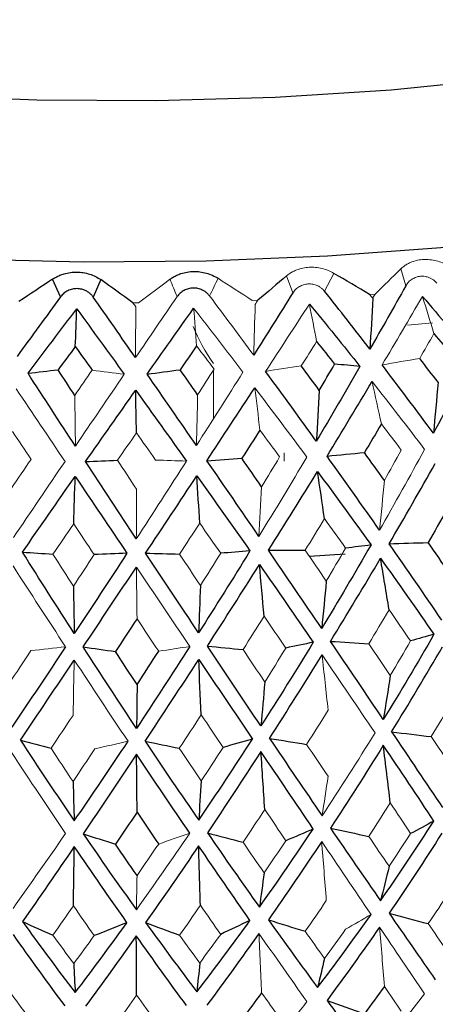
# Model space of a CAD drawing. Header units: millimetres. Extents: x -204 to 47, y -6 to 339.
# Tile 9 of 13: x -2 to 7, y 130 to 151. Entities that reach past the tile are written whole.
import ezdxf

# ---------------------------------------------------------------- set-up
doc = ezdxf.new("R2010")
doc.units = ezdxf.units.MM

msp = doc.modelspace()

# ---------------------------------------------------------------- linework, layer by layer
at = {"color": 144, "linetype": 'Continuous', "lineweight": 18}
for p, q in [((4.537, 145.568), (4.343, 145.195)), ((6.03, 145.31), (5.929, 145.663)), ((3.679, 145.161), (3.553, 145.517)), ((5.279, 145.13), (5.393, 145.138)), ((0.356, 144.957), (0.474, 144.957)), ((2.837, 145.006), (2.954, 145.01)), ((2.032, 143.56), (2.032, 142.548)), ((3.499, 141.664), (3.499, 141.837)), ((6.086, 130.16), (6.422, 130.589))]:
    msp.add_line(p, q, dxfattribs=at)
at = {"color": 7, "linetype": 'Continuous', "lineweight": 25}
for p, q in [((-1.146, 145.083), (-1.315, 145.448)), ((-0.313, 145.438), (-0.469, 145.076)), ((4.031, 139.688), (4.767, 139.738))]:
    msp.add_line(p, q, dxfattribs=at)
at = {"color": 8, "linetype": 'Continuous', "lineweight": 25, "flags": 128}
msp.add_lwpolyline([(15.573, 151.248), (14.019, 150.746), (12.225, 150.301), (10.222, 149.92), (8.044, 149.61), (5.728, 149.376), (3.315, 149.223), (0.844, 149.152), (-1.64, 149.166), (-4.097, 149.263), (-6.484, 149.443), (-8.759, 149.701), (-10.885, 150.035), (-12.825, 150.437), (-14.545, 150.901)], dxfattribs=at)
at = {"color": 7, "linetype": 'Continuous', "lineweight": 25, "flags": 128}
msp.add_lwpolyline([(20.512, 150.388), (20.097, 149.85), (19.319, 149.22), (18.248, 148.621), (16.901, 148.06), (15.297, 147.546), (13.461, 147.086), (11.422, 146.689), (9.209, 146.36), (6.856, 146.103), (4.4, 145.924), (1.877, 145.824), (-0.675, 145.804), (-3.216, 145.866)], dxfattribs=at)
at = {"color": 144, "linetype": 'Continuous', "lineweight": 18, "flags": 128}
msp.add_lwpolyline([(6.588, 144.542), (6.218, 144.505), (6.069, 144.491)], dxfattribs=at)
at = {"color": 144, "linetype": 'Continuous', "lineweight": 18}
for points, knots in [([(5.929, 145.663), (5.948, 145.68), (5.985, 145.714), (6.052, 145.758), (6.137, 145.8), (6.242, 145.837), (6.368, 145.857), (6.498, 145.858), (6.631, 145.838), (6.762, 145.802), (6.843, 145.763), (6.883, 145.743)], [0, 0, 0, 0, 0.081752, 0.164931, 0.250654, 0.376507, 0.500448, 0.624254, 0.749972, 0.877224, 1, 1, 1, 1]), ([(3.553, 145.517), (3.573, 145.533), (3.616, 145.567), (3.688, 145.608), (3.779, 145.648), (3.89, 145.681), (4.021, 145.698), (4.155, 145.695), (4.288, 145.671), (4.418, 145.631), (4.498, 145.589), (4.537, 145.568)], [0, 0, 0, 0, 0.081752, 0.164931, 0.250654, 0.376507, 0.500448, 0.624254, 0.749972, 0.877224, 1, 1, 1, 1]), ([(4.343, 145.195), (4.329, 145.212), (4.3, 145.244), (4.248, 145.284), (4.181, 145.32), (4.098, 145.346), (4.001, 145.352), (3.905, 145.336), (3.815, 145.297), (3.736, 145.24), (3.698, 145.187), (3.679, 145.161)], [0, 0, 0, 0, 0.083196, 0.165851, 0.250211, 0.374779, 0.499889, 0.625105, 0.749882, 0.875577, 1, 1, 1, 1]), ([(6.674, 145.364), (6.659, 145.38), (6.631, 145.412), (6.578, 145.45), (6.512, 145.484), (6.431, 145.508), (6.336, 145.511), (6.243, 145.492), (6.158, 145.45), (6.083, 145.391), (6.048, 145.337), (6.03, 145.31)], [0, 0, 0, 0, 0.083196, 0.165851, 0.250211, 0.374779, 0.499889, 0.625105, 0.749882, 0.875577, 1, 1, 1, 1])]:
    msp.add_open_spline(points, degree=3, knots=knots, dxfattribs=at)
at = {"color": 7, "linetype": 'Continuous', "lineweight": 25}
for points, knots in [([(-1.315, 145.448), (-1.291, 145.463), (-1.242, 145.494), (-1.161, 145.53), (-1.062, 145.564), (-0.944, 145.59), (-0.809, 145.599), (-0.674, 145.587), (-0.544, 145.555), (-0.42, 145.507), (-0.348, 145.461), (-0.313, 145.438)], [0, 0, 0, 0, 0.0817521, 0.1649313, 0.2506544, 0.3765067, 0.5004479, 0.6242539, 0.7499719, 0.8772243, 1, 1, 1, 1]), ([(1.127, 145.445), (1.149, 145.461), (1.195, 145.493), (1.272, 145.532), (1.368, 145.569), (1.484, 145.599), (1.617, 145.611), (1.752, 145.604), (1.885, 145.576), (2.013, 145.532), (2.09, 145.487), (2.127, 145.466)], [0, 0, 0, 0, 0.081752, 0.164931, 0.250654, 0.376507, 0.500448, 0.624254, 0.749972, 0.877224, 1, 1, 1, 1]), ([(-0.469, 145.076), (-0.482, 145.093), (-0.509, 145.128), (-0.559, 145.17), (-0.624, 145.21), (-0.707, 145.242), (-0.805, 145.254), (-0.904, 145.244), (-0.997, 145.21), (-1.082, 145.158), (-1.124, 145.108), (-1.146, 145.083)], [0, 0, 0, 0, 0.083196, 0.165851, 0.250211, 0.374779, 0.499889, 0.625105, 0.749882, 0.875577, 1, 1, 1, 1]), ([(1.951, 145.099), (1.937, 145.115), (1.909, 145.149), (1.857, 145.19), (1.791, 145.228), (1.708, 145.257), (1.609, 145.266), (1.511, 145.253), (1.419, 145.217), (1.336, 145.162), (1.296, 145.11), (1.275, 145.085)], [0, 0, 0, 0, 0.083196, 0.165851, 0.250211, 0.374779, 0.499889, 0.625105, 0.749882, 0.875577, 1, 1, 1, 1]), ([(-20.76, 132.073), (-20.786, 132.021), (-20.943, 131.706), (-21.034, 130.995), (-20.941, 130.046), (-20.571, 129.166), (-20.008, 128.4), (-19.234, 127.695), (-18.193, 127.023), (-16.855, 126.39), (-15.251, 125.821), (-13.457, 125.331), (-11.509, 124.917), (-9.426, 124.577), (-7.226, 124.31), (-4.937, 124.116), (-2.585, 123.997), (-0.2, 123.953), (2.186, 123.984), (4.541, 124.091), (6.836, 124.272), (9.039, 124.524), (11.125, 124.848), (13.069, 125.24), (14.851, 125.702), (16.458, 126.236), (17.884, 126.857), (19.046, 127.549), (19.928, 128.306), (20.541, 129.11), (20.923, 129.987), (21.033, 130.927), (20.973, 131.603), (20.834, 131.901), (20.826, 131.92)], [0, 0, 0, 0, 0.004795, 0.028991, 0.054651, 0.079646, 0.105706, 0.135035, 0.169428, 0.20796, 0.246459, 0.283858, 0.320495, 0.356659, 0.39253, 0.428217, 0.463793, 0.499309, 0.534804, 0.570311, 0.605861, 0.641494, 0.677267, 0.713256, 0.749579, 0.786425, 0.824109, 0.863112, 0.896003, 0.923705, 0.948794, 0.972914, 0.998351, 1, 1, 1, 1])]:
    msp.add_open_spline(points, degree=3, knots=knots, dxfattribs=at)
for points in [[(5.279, 145.13), (5.031, 145.276), (4.783, 145.422), (4.537, 145.568)], [(5.929, 145.663), (5.752, 145.488), (5.573, 145.313), (5.393, 145.138)], [(-1.315, 145.448), (-1.547, 145.292), (-1.779, 145.137), (-2.013, 144.981)], [(0.356, 144.957), (0.132, 145.117), (-0.091, 145.277), (-0.313, 145.438)], [(3.553, 145.517), (3.355, 145.348), (3.155, 145.179), (2.954, 145.01)], [(3.679, 145.161), (3.41, 144.731), (3.14, 144.299), (2.868, 143.867)], [(5.284, 143.992), (4.974, 144.394), (4.66, 144.795), (4.343, 145.195)], [(6.03, 145.31), (5.785, 144.872), (5.537, 144.433), (5.284, 143.992)], [(-1.146, 145.083), (-1.449, 144.67), (-1.751, 144.257), (-2.052, 143.842)], [(0.411, 143.817), (0.118, 144.237), (-0.175, 144.657), (-0.469, 145.076)], [(4.026, 144.93), (4.382, 144.499), (4.732, 144.067), (5.078, 143.633)], [(5.342, 145.05), (5.324, 144.696), (5.305, 144.343), (5.284, 143.992)], [(6.377, 145.089), (6.738, 144.669), (7.092, 144.248), (7.439, 143.825)], [(-1.825, 143.491), (-1.489, 143.939), (-1.15, 144.385), (-0.81, 144.831)], [(-0.841, 144.047), (-0.831, 144.309), (-0.82, 144.571), (-0.81, 144.831)], [(-0.81, 144.831), (-0.481, 144.378), (-0.152, 143.925), (0.176, 143.471)], [(0.65, 143.473), (0.973, 143.931), (1.296, 144.388), (1.619, 144.843)], [(6.616, 144.315), (6.742, 144.163), (6.869, 144.011), (6.994, 143.858)], [(4.177, 144.15), (4.302, 143.994), (4.427, 143.837), (4.551, 143.681)], [(-0.841, 144.047), (-0.961, 143.886), (-1.08, 143.725), (-1.2, 143.563)], [(-0.841, 144.047), (-0.724, 143.883), (-0.608, 143.72), (-0.492, 143.556)], [(1.68, 144.06), (1.566, 143.895), (1.452, 143.73), (1.337, 143.565)], [(6.701, 143.304), (6.575, 143.469), (6.448, 143.635), (6.32, 143.801)], [(7.439, 143.825), (7.168, 143.299), (6.889, 142.772), (6.605, 142.245)], [(-1.825, 143.491), (-1.617, 143.516), (-1.409, 143.54), (-1.2, 143.563)], [(-0.839, 141.977), (-1.169, 142.482), (-1.497, 142.986), (-1.825, 143.491)], [(-0.852, 143.032), (-0.968, 143.208), (-1.084, 143.386), (-1.2, 143.563)], [(0.65, 143.473), (0.878, 143.505), (1.107, 143.535), (1.337, 143.565)], [(1.702, 143.045), (1.581, 143.218), (1.459, 143.391), (1.337, 143.565)], [(4.17, 142.08), (3.822, 142.563), (3.471, 143.047), (3.115, 143.531)], [(4.231, 143.136), (4.107, 143.305), (3.981, 143.475), (3.856, 143.645)], [(5.078, 143.633), (4.78, 143.115), (4.477, 142.597), (4.17, 142.08)], [(4.231, 143.136), (4.338, 143.317), (4.445, 143.499), (4.551, 143.681)], [(5.078, 143.633), (4.903, 143.65), (4.727, 143.666), (4.551, 143.681)], [(6.605, 142.245), (6.255, 142.718), (5.899, 143.191), (5.537, 143.664)], [(1.677, 141.99), (1.336, 142.484), (0.994, 142.979), (0.65, 143.473)], [(4.392, 141.771), (4.708, 142.286), (5.02, 142.802), (5.329, 143.317)], [(6.701, 143.304), (6.67, 142.949), (6.638, 142.596), (6.605, 142.245)], [(-0.629, 141.655), (-0.282, 142.15), (0.066, 142.645), (0.414, 143.14)], [(0.414, 143.14), (0.768, 142.648), (1.12, 142.157), (1.47, 141.666)], [(0.43, 142.254), (0.425, 142.551), (0.42, 142.846), (0.414, 143.14)], [(1.895, 141.674), (2.228, 142.18), (2.561, 142.685), (2.892, 143.191)], [(4.231, 143.136), (4.212, 142.782), (4.191, 142.43), (4.17, 142.08)], [(2.997, 142.306), (2.872, 142.112), (2.747, 141.918), (2.621, 141.724)], [(5.523, 142.437), (5.406, 142.239), (5.288, 142.041), (5.17, 141.843)], [(-0.629, 141.655), (-0.408, 141.665), (-0.186, 141.674), (0.036, 141.683)], [(0.427, 140.048), (0.075, 140.582), (-0.277, 141.117), (-0.629, 141.655)], [(1.895, 141.674), (2.137, 141.691), (2.379, 141.708), (2.621, 141.724)], [(2.976, 140.1), (2.618, 140.623), (2.258, 141.148), (1.895, 141.674)], [(3.031, 141.132), (2.895, 141.329), (2.758, 141.526), (2.621, 141.724)], [(4.392, 141.771), (4.651, 141.796), (4.91, 141.82), (5.17, 141.843)], [(5.484, 140.23), (5.125, 140.742), (4.761, 141.256), (4.392, 141.771)], [(5.585, 141.264), (5.448, 141.457), (5.309, 141.65), (5.17, 141.843)], [(3.174, 139.811), (3.517, 140.356), (3.858, 140.902), (4.195, 141.45)], [(4.195, 141.45), (4.572, 140.939), (4.943, 140.43), (5.307, 139.922)], [(4.34, 140.469), (4.292, 140.798), (4.244, 141.125), (4.195, 141.45)], [(5.683, 139.947), (6.009, 140.502), (6.329, 141.059), (6.644, 141.617)], [(-1.94, 139.773), (-1.577, 140.296), (-1.212, 140.821), (-0.844, 141.347)], [(-0.874, 140.362), (-0.864, 140.692), (-0.854, 141.02), (-0.844, 141.347)], [(-0.844, 141.347), (-0.484, 140.813), (-0.125, 140.281), (0.233, 139.751)], [(0.621, 139.753), (0.977, 140.287), (1.332, 140.823), (1.687, 141.36)], [(1.687, 141.36), (2.058, 140.838), (2.426, 140.317), (2.79, 139.797)], [(1.746, 140.375), (1.726, 140.705), (1.707, 141.033), (1.687, 141.36)], [(6.874, 140.641), (6.749, 140.418), (6.623, 140.195), (6.496, 139.973)], [(3.174, 139.811), (3.429, 139.812), (3.683, 139.812), (3.938, 139.813)], [(4.281, 138.187), (3.916, 138.724), (3.547, 139.266), (3.174, 139.811)], [(5.307, 139.922), (4.971, 139.339), (4.629, 138.761), (4.281, 138.187)], [(5.307, 139.922), (5.132, 139.9), (4.956, 139.878), (4.779, 139.856)], [(5.683, 139.947), (5.953, 139.956), (6.224, 139.964), (6.496, 139.973)], [(6.781, 138.357), (6.422, 138.883), (6.056, 139.413), (5.683, 139.947)], [(6.932, 139.345), (6.787, 139.554), (6.642, 139.763), (6.496, 139.973)], [(-0.862, 138.082), (-1.223, 138.641), (-1.583, 139.205), (-1.94, 139.773)], [(-1.94, 139.773), (-1.729, 139.759), (-1.518, 139.746), (-1.306, 139.731)], [(0.233, 139.751), (-0.132, 139.19), (-0.497, 138.634), (-0.862, 138.082)], [(0.233, 139.751), (0.006, 139.742), (-0.221, 139.732), (-0.449, 139.723)], [(1.722, 138.095), (1.356, 138.643), (0.989, 139.196), (0.621, 139.753)], [(0.621, 139.753), (0.856, 139.746), (1.09, 139.739), (1.326, 139.732)], [(2.79, 139.797), (2.437, 139.226), (2.081, 138.658), (1.722, 138.095)], [(2.79, 139.797), (2.587, 139.781), (2.384, 139.766), (2.181, 139.749)], [(4.464, 137.918), (4.815, 138.491), (5.162, 139.066), (5.505, 139.645)], [(5.505, 139.645), (5.883, 139.115), (6.252, 138.588), (6.614, 138.065)], [(5.683, 138.575), (5.624, 138.933), (5.565, 139.29), (5.505, 139.645)], [(-0.681, 137.802), (-0.312, 138.352), (0.057, 138.905), (0.428, 139.462)], [(1.905, 137.821), (2.268, 138.382), (2.628, 138.946), (2.987, 139.515)], [(2.987, 139.515), (3.366, 138.973), (3.739, 138.435), (4.107, 137.9)], [(3.084, 138.44), (3.052, 138.8), (3.02, 139.158), (2.987, 139.515)], [(-0.881, 139.064), (-0.875, 138.733), (-0.868, 138.406), (-0.862, 138.082)], [(1.76, 139.077), (1.748, 138.747), (1.735, 138.419), (1.722, 138.095)], [(4.377, 139.171), (4.346, 138.84), (4.314, 138.512), (4.281, 138.187)], [(0.442, 138.386), (0.292, 138.159), (0.143, 137.933), (-0.006, 137.707)], [(6.614, 138.065), (6.272, 137.468), (5.922, 136.878), (5.563, 136.293)], [(6.614, 138.065), (6.453, 138.019), (6.292, 137.974), (6.131, 137.928)], [(-1.044, 137.806), (-1.417, 137.242), (-1.789, 136.686), (-2.16, 136.135)], [(0.433, 136.108), (0.061, 136.667), (-0.31, 137.231), (-0.681, 137.802)], [(-0.681, 137.802), (-0.456, 137.77), (-0.232, 137.739), (-0.006, 137.707)], [(1.542, 137.813), (1.174, 137.239), (0.804, 136.67), (0.433, 136.108)], [(3.019, 136.161), (2.65, 136.708), (2.279, 137.261), (1.905, 137.821)], [(1.905, 137.821), (2.152, 137.796), (2.399, 137.772), (2.646, 137.748)], [(4.107, 137.9), (3.749, 137.314), (3.387, 136.735), (3.019, 136.161)], [(4.107, 137.9), (3.917, 137.86), (3.727, 137.82), (3.536, 137.78)], [(5.563, 136.293), (5.202, 136.829), (4.836, 137.371), (4.464, 137.918)], [(4.464, 137.918), (4.729, 137.902), (4.995, 137.886), (5.261, 137.869)], [(5.735, 136.038), (6.095, 136.622), (6.447, 137.211), (6.793, 137.805)], [(0.444, 137.018), (0.293, 137.248), (0.143, 137.477), (-0.006, 137.707)], [(0.444, 137.018), (0.594, 137.249), (0.743, 137.48), (0.892, 137.712)], [(3.195, 135.901), (3.564, 136.473), (3.928, 137.051), (4.289, 137.635)], [(-1.983, 135.863), (-1.612, 136.413), (-1.239, 136.969), (-0.863, 137.529)], [(0.61, 135.842), (0.982, 136.403), (1.354, 136.97), (1.725, 137.543)], [(1.725, 137.543), (2.101, 136.986), (2.474, 136.434), (2.843, 135.888)], [(1.776, 136.392), (1.759, 136.777), (1.742, 137.161), (1.725, 137.543)], [(5.708, 137.208), (5.661, 136.9), (5.612, 136.595), (5.563, 136.293)], [(0.444, 137.018), (0.44, 136.712), (0.436, 136.409), (0.433, 136.108)], [(3.098, 137.073), (3.072, 136.766), (3.046, 136.462), (3.019, 136.161)], [(5.735, 136.038), (6.095, 135.504), (6.447, 134.979), (6.793, 134.462)], [(5.735, 136.038), (6.01, 136.004), (6.285, 135.971), (6.56, 135.938)], [(-1.983, 135.863), (-1.612, 135.296), (-1.239, 134.737), (-0.863, 134.186)], [(-1.983, 135.863), (-1.771, 135.807), (-1.558, 135.751), (-1.345, 135.695)], [(-0.863, 134.186), (-0.49, 134.729), (-0.117, 135.281), (0.255, 135.84)], [(0.61, 135.842), (0.982, 135.286), (1.354, 134.739), (1.725, 134.199)], [(0.61, 135.842), (0.847, 135.793), (1.084, 135.744), (1.321, 135.695)], [(1.725, 134.199), (2.101, 134.754), (2.474, 135.317), (2.843, 135.888)], [(2.843, 135.888), (2.64, 135.83), (2.436, 135.771), (2.231, 135.713)], [(3.195, 135.901), (3.564, 135.356), (3.928, 134.82), (4.289, 134.292)], [(3.195, 135.901), (3.453, 135.859), (3.71, 135.817), (3.968, 135.776)], [(5.563, 135.759), (5.202, 135.177), (4.836, 134.603), (4.464, 134.036)], [(6.614, 134.182), (6.272, 134.701), (5.922, 135.226), (5.563, 135.759)], [(5.708, 134.56), (5.661, 134.961), (5.612, 135.36), (5.563, 135.759)], [(0.433, 135.574), (0.061, 135.015), (-0.31, 134.463), (-0.681, 133.919)], [(1.542, 133.931), (1.174, 134.471), (0.804, 135.019), (0.433, 135.574)], [(0.444, 134.37), (0.44, 134.772), (0.436, 135.174), (0.433, 135.574)], [(3.019, 135.627), (2.65, 135.057), (2.279, 134.494), (1.905, 133.938)], [(4.107, 134.017), (3.749, 134.547), (3.387, 135.083), (3.019, 135.627)], [(3.098, 134.424), (3.072, 134.826), (3.046, 135.227), (3.019, 135.627)], [(-0.889, 135.004), (-0.88, 134.728), (-0.872, 134.455), (-0.863, 134.186)], [(1.776, 135.018), (1.759, 134.742), (1.742, 134.469), (1.725, 134.199)], [(0.444, 134.37), (0.293, 134.145), (0.143, 133.922), (-0.006, 133.701)], [(0.444, 134.37), (0.594, 134.147), (0.743, 133.925), (0.892, 133.705)], [(5.505, 132.523), (5.883, 133.067), (6.252, 133.62), (6.614, 134.182)], [(6.614, 134.182), (6.453, 134.095), (6.292, 134.008), (6.131, 133.922)], [(-0.681, 133.919), (-0.312, 133.383), (0.057, 132.857), (0.428, 132.34)], [(-0.681, 133.919), (-0.456, 133.846), (-0.232, 133.773), (-0.006, 133.701)], [(1.905, 133.938), (2.268, 133.413), (2.628, 132.898), (2.987, 132.393)], [(1.905, 133.938), (2.152, 133.872), (2.399, 133.806), (2.646, 133.741)], [(2.987, 132.393), (3.366, 132.925), (3.739, 133.466), (4.107, 134.017)], [(4.107, 134.017), (3.917, 133.936), (3.727, 133.854), (3.536, 133.773)], [(4.464, 134.036), (4.815, 133.522), (5.162, 133.018), (5.505, 132.523)], [(4.464, 134.036), (4.729, 133.978), (4.995, 133.92), (5.261, 133.863)], [(6.781, 133.929), (6.422, 133.366), (6.056, 132.812), (5.683, 132.266)], [(0.442, 133.054), (0.292, 133.268), (0.143, 133.483), (-0.006, 133.701)], [(1.722, 133.667), (1.356, 133.126), (0.989, 132.594), (0.621, 132.072)], [(2.79, 132.116), (2.437, 132.624), (2.081, 133.141), (1.722, 133.667)], [(1.76, 132.434), (1.748, 132.846), (1.735, 133.256), (1.722, 133.667)], [(4.281, 133.759), (3.916, 133.207), (3.547, 132.664), (3.174, 132.13)], [(-0.862, 133.654), (-1.223, 133.124), (-1.583, 132.604), (-1.94, 132.092)], [(-0.881, 132.421), (-0.875, 132.832), (-0.868, 133.243), (-0.862, 133.654)], [(0.233, 132.07), (-0.132, 132.589), (-0.497, 133.117), (-0.862, 133.654)], [(3.084, 133.108), (3.052, 132.866), (3.02, 132.628), (2.987, 132.393)], [(5.683, 133.242), (5.624, 132.999), (5.565, 132.76), (5.505, 132.523)], [(4.195, 130.719), (4.572, 131.216), (4.943, 131.723), (5.307, 132.241)], [(5.683, 132.266), (6.009, 131.796), (6.329, 131.335), (6.644, 130.885)], [(5.683, 132.266), (5.953, 132.194), (6.224, 132.122), (6.496, 132.05)], [(-1.94, 132.092), (-1.577, 131.589), (-1.212, 131.097), (-0.844, 130.616)], [(-1.94, 132.092), (-1.729, 131.997), (-1.518, 131.903), (-1.306, 131.809)], [(-0.844, 130.616), (-0.484, 131.09), (-0.125, 131.575), (0.233, 132.07)], [(0.233, 132.07), (0.006, 131.979), (-0.221, 131.889), (-0.449, 131.8)], [(0.621, 132.072), (0.977, 131.58), (1.332, 131.099), (1.687, 130.629)], [(0.621, 132.072), (0.856, 131.984), (1.09, 131.896), (1.326, 131.809)], [(1.687, 130.629), (2.058, 131.114), (2.426, 131.61), (2.79, 132.116)], [(2.79, 132.116), (2.587, 132.019), (2.384, 131.923), (2.181, 131.827)], [(3.174, 132.13), (3.517, 131.649), (3.858, 131.179), (4.195, 130.719)], [(3.174, 132.13), (3.429, 132.049), (3.683, 131.969), (3.938, 131.89)], [(-1.055, 130.339), (-1.415, 130.824), (-1.773, 131.318), (-2.129, 131.822)], [(2.976, 131.848), (2.618, 131.34), (2.258, 130.842), (1.895, 130.355)], [(5.484, 131.978), (5.125, 131.459), (4.761, 130.95), (4.392, 130.451)], [(0.427, 131.796), (0.075, 131.299), (-0.277, 130.812), (-0.629, 130.335)], [(1.47, 130.346), (1.123, 130.819), (0.775, 131.302), (0.427, 131.796)], [(0.434, 130.56), (0.432, 130.972), (0.429, 131.384), (0.427, 131.796)], [(-0.874, 131.218), (-0.864, 131.014), (-0.854, 130.813), (-0.844, 130.616)], [(1.746, 131.231), (1.726, 131.027), (1.707, 130.826), (1.687, 130.629)], [(4.34, 131.325), (4.292, 131.12), (4.244, 130.918), (4.195, 130.719)], [(3.031, 130.613), (2.895, 130.426), (2.758, 130.241), (2.621, 130.056)], [(5.585, 130.746), (5.448, 130.555), (5.309, 130.365), (5.17, 130.176)], [(4.392, 130.451), (4.708, 130.023), (5.02, 129.605), (5.329, 129.197)], [(4.392, 130.451), (4.651, 130.359), (4.91, 130.267), (5.17, 130.176)]]:
    msp.add_open_spline(points, degree=3, dxfattribs=at)
at = {"color": 144, "linetype": 'Continuous', "lineweight": 18}
for points in [[(1.127, 145.445), (0.91, 145.282), (0.693, 145.12), (0.474, 144.957)], [(1.127, 145.445), (1.176, 145.324), (1.226, 145.204), (1.275, 145.085)], [(1.951, 145.099), (2.009, 145.22), (2.068, 145.343), (2.127, 145.466)], [(2.837, 145.006), (2.6, 145.159), (2.363, 145.312), (2.127, 145.466)], [(5.342, 145.05), (5.321, 145.077), (5.3, 145.104), (5.279, 145.13)], [(5.342, 145.05), (5.359, 145.079), (5.376, 145.109), (5.393, 145.138)], [(0.415, 144.873), (0.396, 144.901), (0.376, 144.929), (0.356, 144.957)], [(1.275, 145.085), (0.987, 144.663), (0.699, 144.24), (0.411, 143.817)], [(2.868, 143.867), (2.564, 144.279), (2.258, 144.689), (1.951, 145.099)], [(2.899, 144.924), (2.889, 144.57), (2.879, 144.217), (2.868, 143.867)], [(2.899, 144.924), (2.918, 144.952), (2.936, 144.981), (2.954, 145.01)], [(3.115, 143.531), (3.421, 143.999), (3.725, 144.465), (4.026, 144.93)], [(4.177, 144.15), (4.127, 144.411), (4.077, 144.671), (4.026, 144.93)], [(5.537, 143.664), (5.821, 144.141), (6.101, 144.616), (6.377, 145.089)], [(6.616, 144.315), (6.536, 144.575), (6.457, 144.833), (6.377, 145.089)], [(0.415, 144.873), (0.414, 144.519), (0.413, 144.167), (0.411, 143.817)], [(1.619, 144.843), (1.964, 144.401), (2.306, 143.958), (2.645, 143.514)], [(1.68, 144.06), (1.66, 144.322), (1.64, 144.583), (1.619, 144.843)], [(1.607, 144.464), (1.723, 144.195), (1.86, 143.937), (2.032, 143.695)], [(6.616, 144.315), (6.518, 144.144), (6.419, 143.973), (6.32, 143.801)], [(4.177, 144.15), (4.07, 143.982), (3.963, 143.813), (3.856, 143.645)], [(1.68, 144.06), (1.802, 143.9), (1.923, 143.74), (2.044, 143.58)], [(5.537, 143.664), (5.797, 143.71), (6.059, 143.756), (6.32, 143.801)], [(-0.852, 143.032), (-0.732, 143.206), (-0.612, 143.381), (-0.492, 143.556)], [(0.176, 143.471), (-0.046, 143.5), (-0.269, 143.528), (-0.492, 143.556)], [(2.645, 143.514), (2.325, 143.006), (2.002, 142.498), (1.677, 141.99)], [(1.702, 143.045), (1.816, 143.223), (1.93, 143.401), (2.044, 143.58)], [(3.115, 143.531), (3.361, 143.57), (3.608, 143.608), (3.856, 143.645)], [(0.176, 143.471), (-0.163, 142.973), (-0.502, 142.475), (-0.839, 141.977)], [(5.329, 143.317), (5.7, 142.848), (6.065, 142.379), (6.422, 141.909)], [(5.523, 142.437), (5.459, 142.732), (5.394, 143.025), (5.329, 143.317)], [(-2.069, 143.165), (-1.731, 142.663), (-1.393, 142.161), (-1.055, 141.659)], [(2.892, 143.191), (3.257, 142.71), (3.618, 142.23), (3.974, 141.749)], [(2.997, 142.306), (2.962, 142.603), (2.927, 142.898), (2.892, 143.191)], [(-0.852, 143.032), (-0.848, 142.678), (-0.844, 142.326), (-0.839, 141.977)], [(1.702, 143.045), (1.694, 142.691), (1.686, 142.339), (1.677, 141.99)], [(-2.144, 142.28), (-2.017, 142.087), (-1.889, 141.894), (-1.762, 141.701)], [(2.997, 142.306), (3.134, 142.121), (3.271, 141.936), (3.406, 141.752)], [(5.523, 142.437), (5.662, 142.256), (5.8, 142.076), (5.937, 141.896)], [(0.43, 142.254), (0.298, 142.063), (0.167, 141.873), (0.036, 141.683)], [(0.43, 142.254), (0.563, 142.065), (0.696, 141.876), (0.828, 141.687)], [(6.422, 141.909), (6.116, 141.348), (5.803, 140.788), (5.484, 140.23)], [(5.585, 141.264), (5.703, 141.474), (5.82, 141.685), (5.937, 141.896)], [(-2.168, 141.105), (-2.033, 141.304), (-1.898, 141.502), (-1.762, 141.701)], [(-1.055, 141.659), (-1.415, 141.129), (-1.773, 140.601), (-2.129, 140.074)], [(0.434, 141.079), (0.302, 141.28), (0.169, 141.481), (0.036, 141.683)], [(1.47, 141.666), (1.123, 141.125), (0.775, 140.585), (0.427, 140.048)], [(1.47, 141.666), (1.257, 141.673), (1.043, 141.68), (0.828, 141.687)], [(3.974, 141.749), (3.645, 141.198), (3.313, 140.648), (2.976, 140.1)], [(3.031, 141.132), (3.157, 141.338), (3.282, 141.545), (3.406, 141.752)], [(5.585, 141.264), (5.553, 140.917), (5.519, 140.572), (5.484, 140.23)], [(0.434, 141.079), (0.432, 140.733), (0.429, 140.389), (0.427, 140.048)], [(3.031, 141.132), (3.013, 140.785), (2.995, 140.442), (2.976, 140.1)], [(4.34, 140.469), (4.207, 140.249), (4.073, 140.031), (3.938, 139.813)], [(4.34, 140.469), (4.488, 140.264), (4.634, 140.06), (4.779, 139.856)], [(-0.874, 140.362), (-1.018, 140.151), (-1.162, 139.941), (-1.306, 139.731)], [(-0.874, 140.362), (-0.732, 140.148), (-0.59, 139.935), (-0.449, 139.723)], [(1.746, 140.375), (1.606, 140.16), (1.466, 139.946), (1.326, 139.732)], [(1.746, 140.375), (1.891, 140.166), (2.036, 139.957), (2.181, 139.749)], [(4.377, 139.171), (4.231, 139.385), (4.085, 139.598), (3.938, 139.813)], [(4.377, 139.171), (4.512, 139.399), (4.646, 139.627), (4.779, 139.856)], [(-0.881, 139.064), (-1.023, 139.286), (-1.164, 139.508), (-1.306, 139.731)], [(-0.881, 139.064), (-0.737, 139.283), (-0.593, 139.503), (-0.449, 139.723)], [(1.76, 139.077), (1.616, 139.295), (1.471, 139.513), (1.326, 139.732)], [(1.76, 139.077), (1.901, 139.301), (2.041, 139.525), (2.181, 139.749)], [(-2.137, 139.488), (-1.774, 138.924), (-1.409, 138.363), (-1.044, 137.806)], [(0.428, 139.462), (0.802, 138.909), (1.173, 138.359), (1.542, 137.813)], [(0.442, 138.386), (0.437, 138.747), (0.433, 139.105), (0.428, 139.462)], [(5.683, 138.575), (5.543, 138.339), (5.403, 138.104), (5.261, 137.869)], [(5.683, 138.575), (5.833, 138.359), (5.983, 138.143), (6.131, 137.928)], [(0.442, 138.386), (0.592, 138.161), (0.742, 137.936), (0.892, 137.712)], [(3.084, 138.44), (2.938, 138.209), (2.792, 137.978), (2.646, 137.748)], [(3.084, 138.44), (3.235, 138.22), (3.386, 138), (3.536, 137.78)], [(-1.044, 137.806), (-1.284, 137.779), (-1.524, 137.752), (-1.764, 137.725)], [(1.542, 137.813), (1.326, 137.78), (1.109, 137.746), (0.892, 137.712)], [(3.098, 137.073), (3.245, 137.308), (3.391, 137.544), (3.536, 137.78)], [(5.708, 137.208), (5.56, 137.428), (5.411, 137.648), (5.261, 137.869)], [(5.708, 137.208), (5.85, 137.448), (5.991, 137.688), (6.131, 137.928)], [(-2.216, 137.046), (-2.065, 137.272), (-1.915, 137.498), (-1.764, 137.725)], [(3.098, 137.073), (2.947, 137.297), (2.797, 137.522), (2.646, 137.748)], [(4.289, 137.635), (4.663, 137.089), (5.031, 136.549), (5.391, 136.014)], [(4.415, 136.487), (4.374, 136.872), (4.332, 137.254), (4.289, 137.635)], [(-0.889, 136.379), (-0.88, 136.764), (-0.872, 137.147), (-0.863, 137.529)], [(-0.863, 137.529), (-0.49, 136.961), (-0.117, 136.398), (0.255, 135.84)], [(6.992, 136.663), (6.85, 136.42), (6.706, 136.179), (6.56, 135.938)], [(-0.889, 136.379), (-1.041, 136.15), (-1.193, 135.922), (-1.345, 135.695)], [(1.776, 136.392), (1.625, 136.159), (1.473, 135.927), (1.321, 135.695)], [(1.776, 136.392), (1.928, 136.165), (2.08, 135.939), (2.231, 135.713)], [(4.415, 136.487), (4.267, 136.25), (4.118, 136.013), (3.968, 135.776)], [(4.289, 134.292), (4.663, 134.858), (5.031, 135.432), (5.391, 136.014)], [(6.992, 135.288), (6.85, 135.503), (6.706, 135.72), (6.56, 135.938)], [(0.255, 135.84), (0.026, 135.789), (-0.203, 135.737), (-0.433, 135.686)], [(1.776, 135.018), (1.928, 135.248), (2.08, 135.48), (2.231, 135.713)], [(4.415, 135.113), (4.267, 135.332), (4.118, 135.553), (3.968, 135.776)], [(-1.044, 133.923), (-1.417, 134.475), (-1.789, 135.034), (-2.16, 135.601)], [(-0.889, 135.004), (-1.041, 135.233), (-1.193, 135.463), (-1.345, 135.695)], [(-0.889, 135.004), (-0.737, 135.23), (-0.585, 135.457), (-0.433, 135.686)], [(1.776, 135.018), (1.625, 135.242), (1.473, 135.467), (1.321, 135.695)], [(4.415, 135.113), (4.374, 134.836), (4.332, 134.562), (4.289, 134.292)], [(5.708, 134.56), (5.56, 134.326), (5.411, 134.093), (5.261, 133.863)], [(5.708, 134.56), (5.85, 134.345), (5.991, 134.133), (6.131, 133.922)], [(3.098, 134.424), (2.947, 134.195), (2.797, 133.967), (2.646, 133.741)], [(3.098, 134.424), (3.245, 134.206), (3.391, 133.989), (3.536, 133.773)], [(-2.137, 132.366), (-1.774, 132.876), (-1.409, 133.395), (-1.044, 133.923)], [(0.428, 132.34), (0.802, 132.861), (1.173, 133.391), (1.542, 133.931)], [(1.542, 133.931), (1.326, 133.855), (1.109, 133.78), (0.892, 133.705)], [(5.683, 133.242), (5.833, 133.467), (5.983, 133.694), (6.131, 133.922)], [(0.442, 133.054), (0.592, 133.269), (0.742, 133.486), (0.892, 133.705)], [(3.084, 133.108), (2.938, 133.317), (2.792, 133.528), (2.646, 133.741)], [(3.084, 133.108), (3.235, 133.328), (3.386, 133.55), (3.536, 133.773)], [(5.307, 132.241), (4.971, 132.738), (4.629, 133.244), (4.281, 133.759)], [(4.377, 132.528), (4.346, 132.939), (4.314, 133.349), (4.281, 133.759)], [(5.683, 133.242), (5.543, 133.448), (5.403, 133.654), (5.261, 133.863)], [(0.442, 133.054), (0.437, 132.813), (0.433, 132.575), (0.428, 132.34)], [(6.932, 132.702), (6.787, 132.483), (6.642, 132.266), (6.496, 132.05)], [(1.76, 132.434), (1.616, 132.224), (1.471, 132.016), (1.326, 131.809)], [(1.76, 132.434), (1.901, 132.23), (2.041, 132.028), (2.181, 131.827)], [(4.377, 132.528), (4.231, 132.314), (4.085, 132.101), (3.938, 131.89)], [(-0.881, 132.421), (-1.023, 132.215), (-1.164, 132.011), (-1.306, 131.809)], [(-0.881, 132.421), (-0.737, 132.212), (-0.593, 132.005), (-0.449, 131.8)], [(5.307, 132.241), (5.132, 132.138), (4.956, 132.035), (4.779, 131.933)], [(6.874, 131.497), (6.749, 131.68), (6.623, 131.864), (6.496, 132.05)], [(1.746, 131.231), (1.891, 131.428), (2.036, 131.627), (2.181, 131.827)], [(3.974, 130.429), (3.645, 130.892), (3.313, 131.365), (2.976, 131.848)], [(3.031, 130.613), (3.013, 131.025), (2.995, 131.437), (2.976, 131.848)], [(4.34, 131.325), (4.207, 131.512), (4.073, 131.7), (3.938, 131.89)], [(4.34, 131.325), (4.488, 131.526), (4.634, 131.729), (4.779, 131.933)], [(6.422, 130.589), (6.116, 131.042), (5.803, 131.505), (5.484, 131.978)], [(5.585, 130.746), (5.553, 131.157), (5.519, 131.567), (5.484, 131.978)], [(-0.874, 131.218), (-1.018, 131.413), (-1.162, 131.61), (-1.306, 131.809)], [(-0.874, 131.218), (-0.732, 131.41), (-0.59, 131.605), (-0.449, 131.8)], [(1.746, 131.231), (1.606, 131.422), (1.466, 131.615), (1.326, 131.809)], [(3.031, 130.613), (3.157, 130.436), (3.282, 130.26), (3.406, 130.085)], [(5.585, 130.746), (5.703, 130.572), (5.82, 130.399), (5.937, 130.228)], [(-2.168, 130.587), (-2.033, 130.401), (-1.898, 130.217), (-1.762, 130.034)], [(0.434, 130.56), (0.302, 130.377), (0.169, 130.196), (0.036, 130.016)], [(0.434, 130.56), (0.566, 130.379), (0.697, 130.198), (0.828, 130.02)], [(2.892, 129.071), (3.257, 129.513), (3.618, 129.966), (3.974, 130.429)]]:
    msp.add_open_spline(points, degree=3, dxfattribs=at)

doc.saveas('drawing.dxf')
